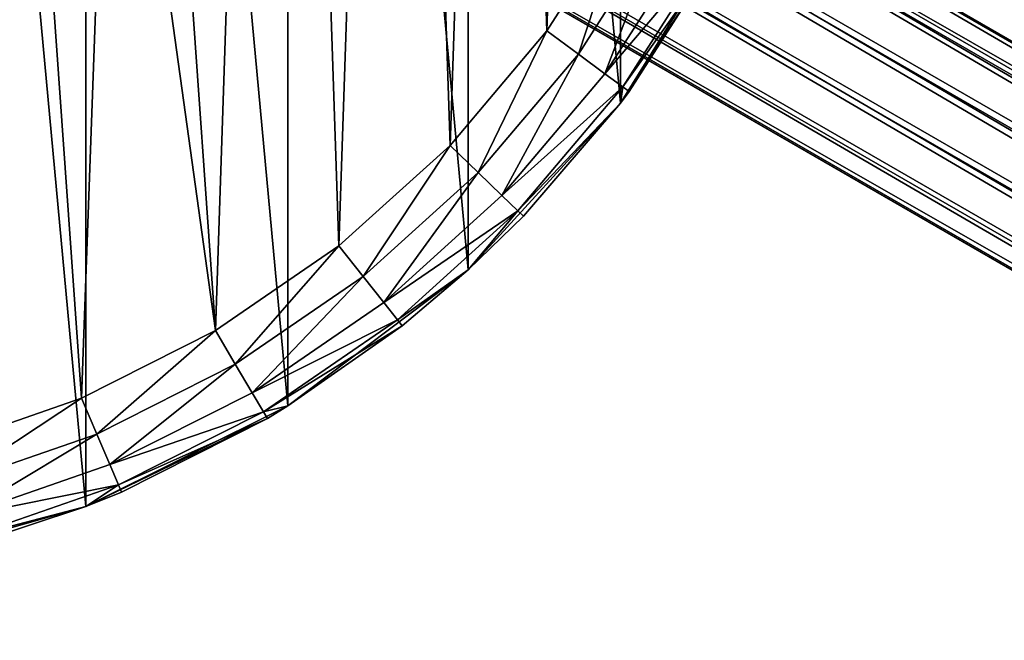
# Model space of a CAD drawing. Header units: millimetres. Extents: x 0 to 842, y 1 to 617.
# Tile 238 of 256: x 397 to 445, y 221 to 252. Entities that reach past the tile are written whole.
import ezdxf

# ---------------------------------------------------------------- set-up
doc = ezdxf.new("R2010")
doc.units = ezdxf.units.MM
doc.header["$LTSCALE"] = 25.4
doc.layers.get('0').update_dxf_attribs({"true_color": 0xff5454})

# ---------------------------------------------------------------- blocks, each defined once
blk = doc.blocks.new('MILL-9136.STL#1')
at = {"color": 250, "true_color": 0x262626}
mesh = blk.add_polyface(dxfattribs=at)
corners = [(344.201, -16.42, 177.2), (342.166, 5.536, 177.2), (342.166, -5.536, 177.2), (344.201, 16.42, 177.2), (348.2, -26.744, 177.2), (348.2, 26.744, 177.2), (354.029, -36.158, 177.2), (354.029, 36.158, 177.2), (361.488, -44.341, 177.2), (361.488, 44.341, 177.2), (370.324, -51.013, 177.2), (370.324, 51.013, 177.2), (380.236, -55.948, 177.2), (380.236, 55.948, 177.2), (390.885, -58.978, 177.2), (390.885, 58.978, 177.2), (401.91, -60, 177.2), (401.91, 60, 177.2), (412.935, -58.978, 177.2), (412.935, 58.978, 177.2), (423.585, -55.948, 177.2), (423.585, 55.948, 177.2), (433.496, -51.013, 177.2), (433.496, 51.013, 177.2), (442.332, -44.341, 177.2), (442.332, 44.341, 177.2), (449.791, -36.158, 177.2), (449.791, 36.158, 177.2), (455.62, -26.744, 177.2), (455.62, 26.744, 177.2), (459.62, -16.42, 177.2), (459.62, 16.42, 177.2), (461.654, -5.536, 177.2), (461.654, 5.536, 177.2)]
mesh.append_faces([[corners[k] for k in face] for face in [(0, 1, 2), (31, 32, 33)]], dxfattribs={"vtx0": -1, "color": 250})
mesh.append_faces([[corners[k] for k in face] for face in [(1, 0, 3), (3, 4, 5), (5, 6, 7), (7, 8, 9), (9, 10, 11), (11, 12, 13), (13, 14, 15), (15, 16, 17), (17, 18, 19), (19, 20, 21), (21, 22, 23), (23, 24, 25), (25, 26, 27), (27, 28, 29), (29, 30, 31)]], dxfattribs={"vtx0": -1, "vtx1": -1, "color": 250})
mesh.append_faces([[corners[k] for k in face] for face in [(3, 0, 4), (5, 4, 6), (7, 6, 8), (9, 8, 10), (11, 10, 12), (13, 12, 14), (15, 14, 16), (17, 16, 18), (19, 18, 20), (21, 20, 22), (23, 22, 24), (25, 24, 26), (27, 26, 28), (29, 28, 30), (31, 30, 32)]], dxfattribs={"vtx0": -1, "vtx2": -1, "color": 250})
mesh = blk.add_polyface(dxfattribs=at)
corners = [(347.676, 9.148, 148), (347.186, -5.505, 148), (346.941, 1.838, 148), (348.408, -12.75, 148), (349.38, 16.295, 148), (350.585, -19.767, 148), (352.02, 23.151, 148), (353.678, -26.432, 148), (355.551, 29.595, 148), (357.631, -32.625, 148), (359.909, 35.51, 148), (362.375, -38.236, 148), (365.017, 40.791, 148), (367.824, -43.164, 148), (370.783, 45.344, 148), (373.881, -47.322, 148), (377.105, 49.089, 148), (376.967, 3.586, 148), (378.987, 10.468, 148), (383.869, 51.957, 148), (382.865, 16.502, 148), (388.286, 21.2, 148), (390.955, 53.898, 148), (394.811, 24.179, 148), (398.237, 54.877, 148), (401.91, 25.2, 148), (405.584, 54.877, 148), (409.01, 24.179, 148), (412.865, 53.898, 148), (415.534, 21.2, 148), (419.952, 51.957, 148), (420.955, 16.502, 148), (426.716, 49.089, 148), (424.833, 10.468, 148), (426.854, 3.586, 148), (433.037, 45.344, 148), (426.854, -3.586, 148), (429.939, -47.322, 148), (435.996, -43.164, 148), (438.803, 40.791, 148), (441.446, -38.236, 148), (443.911, 35.51, 148), (446.189, -32.625, 148), (448.269, 29.595, 148), (450.142, -26.432, 148), (451.8, 23.151, 148), (453.235, -19.767, 148), (454.441, 16.295, 148), (455.412, -12.75, 148), (456.144, 9.148, 148), (456.634, -5.505, 148), (456.879, 1.838, 148), (376.967, -3.586, 148), (380.439, -50.636, 148), (378.987, -10.468, 148), (382.865, -16.502, 148), (387.379, -53.046, 148), (388.286, -21.2, 148), (394.579, -54.509, 148), (394.811, -24.179, 148), (401.91, -55, 148), (401.91, -25.2, 148), (409.01, -24.179, 148), (409.241, -54.509, 148), (415.534, -21.2, 148), (416.441, -53.046, 148), (420.955, -16.502, 148), (423.382, -50.636, 148), (424.833, -10.468, 148)]
mesh.append_faces([[corners[k] for k in face] for face in [(0, 1, 2), (50, 49, 51)]], dxfattribs={"vtx0": -1, "color": 250})
mesh.append_faces([[corners[k] for k in face] for face in [(1, 0, 3), (3, 4, 5), (5, 6, 7), (7, 8, 9), (9, 10, 11), (11, 12, 13), (13, 14, 15), (17, 16, 18), (18, 19, 20), (20, 19, 21), (21, 22, 23), (23, 24, 25), (25, 26, 27), (27, 28, 29), (29, 30, 31), (31, 32, 33), (33, 32, 34), (34, 35, 36), (37, 35, 38), (38, 39, 40), (40, 41, 42), (42, 43, 44), (44, 45, 46), (46, 47, 48), (48, 49, 50), (15, 52, 53), (52, 15, 17), (53, 55, 56), (56, 57, 58), (58, 59, 60), (60, 62, 63), (63, 64, 65), (65, 66, 67), (67, 68, 37)]], dxfattribs={"vtx0": -1, "vtx1": -1, "color": 250})
mesh.append_faces([[corners[k] for k in face] for face in [(15, 16, 17), (36, 35, 37)]], dxfattribs={"vtx0": -1, "vtx1": -1, "vtx2": -1, "color": 250})
mesh.append_faces([[corners[k] for k in face] for face in [(3, 0, 4), (5, 4, 6), (7, 6, 8), (9, 8, 10), (11, 10, 12), (13, 12, 14), (15, 14, 16), (18, 16, 19), (21, 19, 22), (23, 22, 24), (25, 24, 26), (27, 26, 28), (29, 28, 30), (31, 30, 32), (34, 32, 35), (38, 35, 39), (40, 39, 41), (42, 41, 43), (44, 43, 45), (46, 45, 47), (48, 47, 49), (53, 52, 54), (53, 54, 55), (56, 55, 57), (58, 57, 59), (60, 59, 61), (60, 61, 62), (63, 62, 64), (65, 64, 66), (67, 66, 68), (37, 68, 36)]], dxfattribs={"vtx0": -1, "vtx2": -1, "color": 250})
mesh = blk.add_polyface(dxfattribs=at)
corners = [(425.498, -8.092, 46.653), (719.264, -179.274, 44.454), (424.816, -9.274, 44.454), (719.947, -178.092, 46.653)]
mesh.append_faces([[corners[k] for k in face] for face in [(0, 1, 2), (1, 0, 3)]], dxfattribs={"vtx0": -1, "color": 250})
mesh = blk.add_polyface(dxfattribs=at)
corners = [(424.928, -9.079, 51.521), (719.988, -178.021, 49.239), (425.539, -8.021, 49.239), (719.377, -179.079, 51.521)]
mesh.append_faces([[corners[k] for k in face] for face in [(0, 1, 2), (1, 0, 3)]], dxfattribs={"vtx0": -1, "color": 250})
mesh = blk.add_polyface(dxfattribs=at)
corners = [(425.539, -8.021, 49.239), (719.947, -178.092, 46.653), (425.498, -8.092, 46.653), (719.988, -178.021, 49.239)]
mesh.append_faces([[corners[k] for k in face] for face in [(0, 1, 2), (1, 0, 3)]], dxfattribs={"vtx0": -1, "color": 250})
mesh = blk.add_polyface(dxfattribs=at)
corners = [(718.278, -180.983, 52.886), (424.928, -9.079, 51.521), (423.829, -10.983, 52.886), (719.377, -179.079, 51.521)]
mesh.append_faces([[corners[k] for k in face] for face in [(0, 1, 2), (1, 0, 3)]], dxfattribs={"vtx0": -1, "color": 250})
mesh = blk.add_polyface(dxfattribs=at)
corners = [(424.816, -9.274, 44.454), (718.123, -181.25, 43.232), (423.675, -11.25, 43.232), (719.264, -179.274, 44.454)]
mesh.append_faces([[corners[k] for k in face] for face in [(0, 1, 2), (1, 0, 3)]], dxfattribs={"vtx0": -1, "color": 250})
mesh = blk.add_polyface(dxfattribs=at)
corners = [(716.984, -183.224, 52.969), (423.829, -10.983, 52.886), (422.536, -13.224, 52.969), (718.278, -180.983, 52.886)]
mesh.append_faces([[corners[k] for k in face] for face in [(0, 1, 2), (1, 0, 3)]], dxfattribs={"vtx0": -1, "color": 250})
mesh = blk.add_polyface(dxfattribs=at)
corners = [(423.675, -11.25, 43.232), (716.83, -183.491, 43.314), (422.381, -13.491, 43.314), (718.123, -181.25, 43.232)]
mesh.append_faces([[corners[k] for k in face] for face in [(0, 1, 2), (1, 0, 3)]], dxfattribs={"vtx0": -1, "color": 250})
mesh = blk.add_polyface(dxfattribs=at)
corners = [(422.381, -13.491, 43.314), (715.731, -185.395, 44.679), (421.282, -15.395, 44.679), (716.83, -183.491, 43.314)]
mesh.append_faces([[corners[k] for k in face] for face in [(0, 1, 2), (1, 0, 3)]], dxfattribs={"vtx0": -1, "color": 250})
mesh = blk.add_polyface(dxfattribs=at)
corners = [(715.843, -185.199, 51.747), (422.536, -13.224, 52.969), (421.395, -15.199, 51.747), (716.984, -183.224, 52.969)]
mesh.append_faces([[corners[k] for k in face] for face in [(0, 1, 2), (1, 0, 3)]], dxfattribs={"vtx0": -1, "color": 250})
mesh = blk.add_polyface(dxfattribs=at)
corners = [(715.12, -186.453, 46.961), (421.282, -15.395, 44.679), (715.731, -185.395, 44.679), (420.671, -16.453, 46.961)]
mesh.append_faces([[corners[k] for k in face] for face in [(0, 1, 2), (1, 0, 3)]], dxfattribs={"vtx0": -1, "color": 250})
mesh = blk.add_polyface(dxfattribs=at)
corners = [(715.843, -185.199, 51.747), (420.712, -16.382, 49.548), (715.161, -186.382, 49.548), (421.395, -15.199, 51.747)]
mesh.append_faces([[corners[k] for k in face] for face in [(0, 1, 2), (1, 0, 3)]], dxfattribs={"vtx0": -1, "color": 250})
mesh = blk.add_polyface(dxfattribs=at)
corners = [(715.161, -186.382, 49.548), (420.671, -16.453, 46.961), (715.12, -186.453, 46.961), (420.712, -16.382, 49.548)]
mesh.append_faces([[corners[k] for k in face] for face in [(0, 1, 2), (1, 0, 3)]], dxfattribs={"vtx0": -1, "color": 250})
mesh = blk.add_polyface(dxfattribs=at)
corners = [(450.142, -26.432, 148), (447.729, -33.76, 148.381), (446.189, -32.625, 148), (451.82, -27.352, 148.381)]
mesh.append_faces([[corners[k] for k in face] for face in [(0, 1, 2), (1, 0, 3)]], dxfattribs={"vtx0": -1, "color": 250})
mesh = blk.add_polyface(dxfattribs=at)
corners = [(455.62, -26.744, 177.2), (449.791, -36.158, 177.2), (454.527, -28.835, 153)]
mesh.append_faces([[corners[k] for k in face] for face in [(0, 1, 2)]], dxfattribs={"color": 250})
mesh = blk.add_polyface(dxfattribs=at)
corners = [(451.82, -27.352, 148.381), (449.035, -34.722, 149.465), (447.729, -33.76, 148.381), (453.243, -28.131, 149.465)]
mesh.append_faces([[corners[k] for k in face] for face in [(0, 1, 2), (1, 0, 3)]], dxfattribs={"vtx0": -1, "color": 250})
mesh = blk.add_polyface(dxfattribs=at)
corners = [(449.035, -34.722, 149.465), (454.193, -28.652, 151.087), (449.908, -35.365, 151.087), (453.243, -28.131, 149.465)]
mesh.append_faces([[corners[k] for k in face] for face in [(0, 1, 2), (1, 0, 3)]], dxfattribs={"vtx0": -1, "color": 250})
mesh = blk.add_polyface(dxfattribs=at)
corners = [(454.527, -28.835, 153), (449.791, -36.158, 177.2), (450.214, -35.591, 153)]
mesh.append_faces([[corners[k] for k in face] for face in [(0, 1, 2)]], dxfattribs={"color": 250})
mesh = blk.add_polyface(dxfattribs=at)
corners = [(449.908, -35.365, 151.087), (454.527, -28.835, 153), (450.214, -35.591, 153), (454.193, -28.652, 151.087)]
mesh.append_faces([[corners[k] for k in face] for face in [(0, 1, 2), (1, 0, 3)]], dxfattribs={"vtx0": -1, "color": 250})
mesh = blk.add_polyface(dxfattribs=at)
corners = [(446.189, -32.625, 148), (442.821, -39.566, 148.381), (441.446, -38.236, 148), (447.729, -33.76, 148.381)]
mesh.append_faces([[corners[k] for k in face] for face in [(0, 1, 2), (1, 0, 3)]], dxfattribs={"vtx0": -1, "color": 250})
mesh = blk.add_polyface(dxfattribs=at)
corners = [(447.729, -33.76, 148.381), (443.987, -40.693, 149.465), (442.821, -39.566, 148.381), (449.035, -34.722, 149.465)]
mesh.append_faces([[corners[k] for k in face] for face in [(0, 1, 2), (1, 0, 3)]], dxfattribs={"vtx0": -1, "color": 250})
mesh = blk.add_polyface(dxfattribs=at)
corners = [(443.987, -40.693, 149.465), (449.908, -35.365, 151.087), (444.766, -41.447, 151.087), (449.035, -34.722, 149.465)]
mesh.append_faces([[corners[k] for k in face] for face in [(0, 1, 2), (1, 0, 3)]], dxfattribs={"vtx0": -1, "color": 250})
mesh = blk.add_polyface(dxfattribs=at)
corners = [(449.908, -35.365, 151.087), (449.791, -36.158, 153), (444.766, -41.447, 151.087)]
mesh.append_faces([[corners[k] for k in face] for face in [(0, 1, 2)]], dxfattribs={"color": 250})
mesh = blk.add_polyface(dxfattribs=at)
corners = [(449.908, -35.365, 151.087), (450.214, -35.591, 153), (449.791, -36.158, 153)]
mesh.append_faces([[corners[k] for k in face] for face in [(0, 1, 2)]], dxfattribs={"color": 250})
mesh = blk.add_polyface(dxfattribs=at)
corners = [(450.214, -35.591, 153), (449.791, -36.158, 177.2), (449.791, -36.158, 153)]
mesh.append_faces([[corners[k] for k in face] for face in [(0, 1, 2)]], dxfattribs={"color": 250})
mesh = blk.add_polyface(dxfattribs=at)
corners = [(449.791, -36.158, 177.2), (442.332, -44.341, 177.2), (445.04, -41.712, 153)]
mesh.append_faces([[corners[k] for k in face] for face in [(0, 1, 2)]], dxfattribs={"color": 250})
mesh = blk.add_polyface(dxfattribs=at)
corners = [(449.791, -36.158, 153), (445.04, -41.712, 153), (444.766, -41.447, 151.087)]
mesh.append_faces([[corners[k] for k in face] for face in [(0, 1, 2)]], dxfattribs={"color": 250})
mesh = blk.add_polyface(dxfattribs=at)
corners = [(449.791, -36.158, 177.2), (445.04, -41.712, 153), (449.791, -36.158, 153)]
mesh.append_faces([[corners[k] for k in face] for face in [(0, 1, 2)]], dxfattribs={"color": 250})
mesh = blk.add_polyface(dxfattribs=at)
corners = [(441.446, -38.236, 148), (437.182, -44.666, 148.381), (435.996, -43.164, 148), (442.821, -39.566, 148.381)]
mesh.append_faces([[corners[k] for k in face] for face in [(0, 1, 2), (1, 0, 3)]], dxfattribs={"vtx0": -1, "color": 250})
mesh = blk.add_polyface(dxfattribs=at)
corners = [(442.821, -39.566, 148.381), (438.188, -45.939, 149.465), (437.182, -44.666, 148.381), (443.987, -40.693, 149.465)]
mesh.append_faces([[corners[k] for k in face] for face in [(0, 1, 2), (1, 0, 3)]], dxfattribs={"vtx0": -1, "color": 250})
mesh = blk.add_polyface(dxfattribs=at)
corners = [(444.766, -41.447, 151.087), (438.188, -45.939, 149.465), (443.987, -40.693, 149.465), (438.859, -46.789, 151.087)]
mesh.append_faces([[corners[k] for k in face] for face in [(0, 1, 2), (1, 0, 3)]], dxfattribs={"vtx0": -1, "color": 250})
mesh = blk.add_polyface(dxfattribs=at)
corners = [(442.332, -44.341, 153), (438.859, -46.789, 151.087), (444.766, -41.447, 151.087)]
mesh.append_faces([[corners[k] for k in face] for face in [(0, 1, 2)]], dxfattribs={"color": 250})
mesh = blk.add_polyface(dxfattribs=at)
corners = [(442.332, -44.341, 153), (444.766, -41.447, 151.087), (445.04, -41.712, 153)]
mesh.append_faces([[corners[k] for k in face] for face in [(0, 1, 2)]], dxfattribs={"color": 250})
mesh = blk.add_polyface(dxfattribs=at)
corners = [(442.332, -44.341, 177.2), (442.332, -44.341, 153), (445.04, -41.712, 153)]
mesh.append_faces([[corners[k] for k in face] for face in [(0, 1, 2)]], dxfattribs={"color": 250})
mesh = blk.add_polyface(dxfattribs=at)
corners = [(435.996, -43.164, 148), (430.914, -48.968, 148.381), (429.939, -47.322, 148), (437.182, -44.666, 148.381)]
mesh.append_faces([[corners[k] for k in face] for face in [(0, 1, 2), (1, 0, 3)]], dxfattribs={"vtx0": -1, "color": 250})
mesh = blk.add_polyface(dxfattribs=at)
corners = [(433.496, -51.013, 177.2), (439.095, -47.088, 153), (442.332, -44.341, 177.2)]
mesh.append_faces([[corners[k] for k in face] for face in [(0, 1, 2)]], dxfattribs={"color": 250})
mesh = blk.add_polyface(dxfattribs=at)
corners = [(439.095, -47.088, 153), (438.859, -46.789, 151.087), (442.332, -44.341, 153)]
mesh.append_faces([[corners[k] for k in face] for face in [(0, 1, 2)]], dxfattribs={"color": 250})
mesh = blk.add_polyface(dxfattribs=at)
corners = [(442.332, -44.341, 177.2), (439.095, -47.088, 153), (442.332, -44.341, 153)]
mesh.append_faces([[corners[k] for k in face] for face in [(0, 1, 2)]], dxfattribs={"color": 250})
mesh = blk.add_polyface(dxfattribs=at)
corners = [(437.182, -44.666, 148.381), (431.741, -50.364, 149.465), (430.914, -48.968, 148.381), (438.188, -45.939, 149.465)]
mesh.append_faces([[corners[k] for k in face] for face in [(0, 1, 2), (1, 0, 3)]], dxfattribs={"vtx0": -1, "color": 250})
mesh = blk.add_polyface(dxfattribs=at)
corners = [(438.859, -46.789, 151.087), (431.741, -50.364, 149.465), (438.188, -45.939, 149.465), (432.293, -51.297, 151.087)]
mesh.append_faces([[corners[k] for k in face] for face in [(0, 1, 2), (1, 0, 3)]], dxfattribs={"vtx0": -1, "color": 250})
mesh = blk.add_polyface(dxfattribs=at)
corners = [(439.095, -47.088, 153), (432.293, -51.297, 151.087), (438.859, -46.789, 151.087)]
mesh.append_faces([[corners[k] for k in face] for face in [(0, 1, 2)]], dxfattribs={"color": 250})
mesh = blk.add_polyface(dxfattribs=at)
corners = [(433.496, -51.013, 153), (432.293, -51.297, 151.087), (439.095, -47.088, 153)]
mesh.append_faces([[corners[k] for k in face] for face in [(0, 1, 2)]], dxfattribs={"color": 250})
mesh = blk.add_polyface(dxfattribs=at)
corners = [(433.496, -51.013, 177.2), (433.496, -51.013, 153), (439.095, -47.088, 153)]
mesh.append_faces([[corners[k] for k in face] for face in [(0, 1, 2)]], dxfattribs={"color": 250})
mesh = blk.add_polyface(dxfattribs=at)
corners = [(429.939, -47.322, 148), (424.129, -52.397, 148.381), (423.382, -50.636, 148), (430.914, -48.968, 148.381)]
mesh.append_faces([[corners[k] for k in face] for face in [(0, 1, 2), (1, 0, 3)]], dxfattribs={"vtx0": -1, "color": 250})
mesh = blk.add_polyface(dxfattribs=at)
corners = [(430.914, -48.968, 148.381), (424.762, -53.891, 149.465), (424.129, -52.397, 148.381), (431.741, -50.364, 149.465)]
mesh.append_faces([[corners[k] for k in face] for face in [(0, 1, 2), (1, 0, 3)]], dxfattribs={"vtx0": -1, "color": 250})
mesh = blk.add_polyface(dxfattribs=at)
corners = [(423.382, -50.636, 148), (416.946, -54.891, 148.381), (416.441, -53.046, 148), (424.129, -52.397, 148.381)]
mesh.append_faces([[corners[k] for k in face] for face in [(0, 1, 2), (1, 0, 3)]], dxfattribs={"vtx0": -1, "color": 250})
mesh = blk.add_polyface(dxfattribs=at)
corners = [(432.293, -51.297, 151.087), (424.762, -53.891, 149.465), (431.741, -50.364, 149.465), (425.185, -54.889, 151.087)]
mesh.append_faces([[corners[k] for k in face] for face in [(0, 1, 2), (1, 0, 3)]], dxfattribs={"vtx0": -1, "color": 250})
mesh = blk.add_polyface(dxfattribs=at)
corners = [(423.585, -55.948, 177.2), (432.487, -51.624, 153), (433.496, -51.013, 177.2)]
mesh.append_faces([[corners[k] for k in face] for face in [(0, 1, 2)]], dxfattribs={"color": 250})
mesh = blk.add_polyface(dxfattribs=at)
corners = [(432.487, -51.624, 153), (432.293, -51.297, 151.087), (433.496, -51.013, 153)]
mesh.append_faces([[corners[k] for k in face] for face in [(0, 1, 2)]], dxfattribs={"color": 250})
mesh = blk.add_polyface(dxfattribs=at)
corners = [(433.496, -51.013, 177.2), (432.487, -51.624, 153), (433.496, -51.013, 153)]
mesh.append_faces([[corners[k] for k in face] for face in [(0, 1, 2)]], dxfattribs={"color": 250})
mesh = blk.add_polyface(dxfattribs=at)
corners = [(423.585, -55.948, 177.2), (425.334, -55.239, 153), (432.487, -51.624, 153)]
mesh.append_faces([[corners[k] for k in face] for face in [(0, 1, 2)]], dxfattribs={"color": 250})
mesh = blk.add_polyface(dxfattribs=at)
corners = [(432.487, -51.624, 153), (425.185, -54.889, 151.087), (432.293, -51.297, 151.087), (425.334, -55.239, 153)]
mesh.append_faces([[corners[k] for k in face] for face in [(0, 1, 2), (1, 0, 3)]], dxfattribs={"vtx0": -1, "color": 250})
mesh = blk.add_polyface(dxfattribs=at)
corners = [(424.129, -52.397, 148.381), (417.375, -56.456, 149.465), (416.946, -54.891, 148.381), (424.762, -53.891, 149.465)]
mesh.append_faces([[corners[k] for k in face] for face in [(0, 1, 2), (1, 0, 3)]], dxfattribs={"vtx0": -1, "color": 250})
mesh = blk.add_polyface(dxfattribs=at)
corners = [(425.185, -54.889, 151.087), (417.375, -56.456, 149.465), (424.762, -53.891, 149.465), (417.661, -57.501, 151.087)]
mesh.append_faces([[corners[k] for k in face] for face in [(0, 1, 2), (1, 0, 3)]], dxfattribs={"vtx0": -1, "color": 250})
mesh = blk.add_polyface(dxfattribs=at)
corners = [(423.585, -55.948, 153), (417.661, -57.501, 151.087), (425.185, -54.889, 151.087)]
mesh.append_faces([[corners[k] for k in face] for face in [(0, 1, 2)]], dxfattribs={"color": 250})
mesh = blk.add_polyface(dxfattribs=at)
corners = [(423.585, -55.948, 153), (425.185, -54.889, 151.087), (425.334, -55.239, 153)]
mesh.append_faces([[corners[k] for k in face] for face in [(0, 1, 2)]], dxfattribs={"color": 250})
mesh = blk.add_polyface(dxfattribs=at)
corners = [(423.585, -55.948, 177.2), (423.585, -55.948, 153), (425.334, -55.239, 153)]
mesh.append_faces([[corners[k] for k in face] for face in [(0, 1, 2)]], dxfattribs={"color": 250})
mesh = blk.add_polyface(dxfattribs=at)
corners = [(412.935, -58.978, 177.2), (417.762, -57.868, 153), (423.585, -55.948, 177.2)]
mesh.append_faces([[corners[k] for k in face] for face in [(0, 1, 2)]], dxfattribs={"color": 250})
mesh = blk.add_polyface(dxfattribs=at)
corners = [(417.762, -57.868, 153), (417.661, -57.501, 151.087), (423.585, -55.948, 153)]
mesh.append_faces([[corners[k] for k in face] for face in [(0, 1, 2)]], dxfattribs={"color": 250})
mesh = blk.add_polyface(dxfattribs=at)
corners = [(423.585, -55.948, 177.2), (417.762, -57.868, 153), (423.585, -55.948, 153)]
mesh.append_faces([[corners[k] for k in face] for face in [(0, 1, 2)]], dxfattribs={"color": 250})

msp = doc.modelspace()

# ---------------------------------------------------------------- block references
at = {"color": 0}
msp.add_blockref('MILL-9136.STL#1', (-23.466, 283.901, -12.7), dxfattribs=at)

doc.saveas('drawing.dxf')
